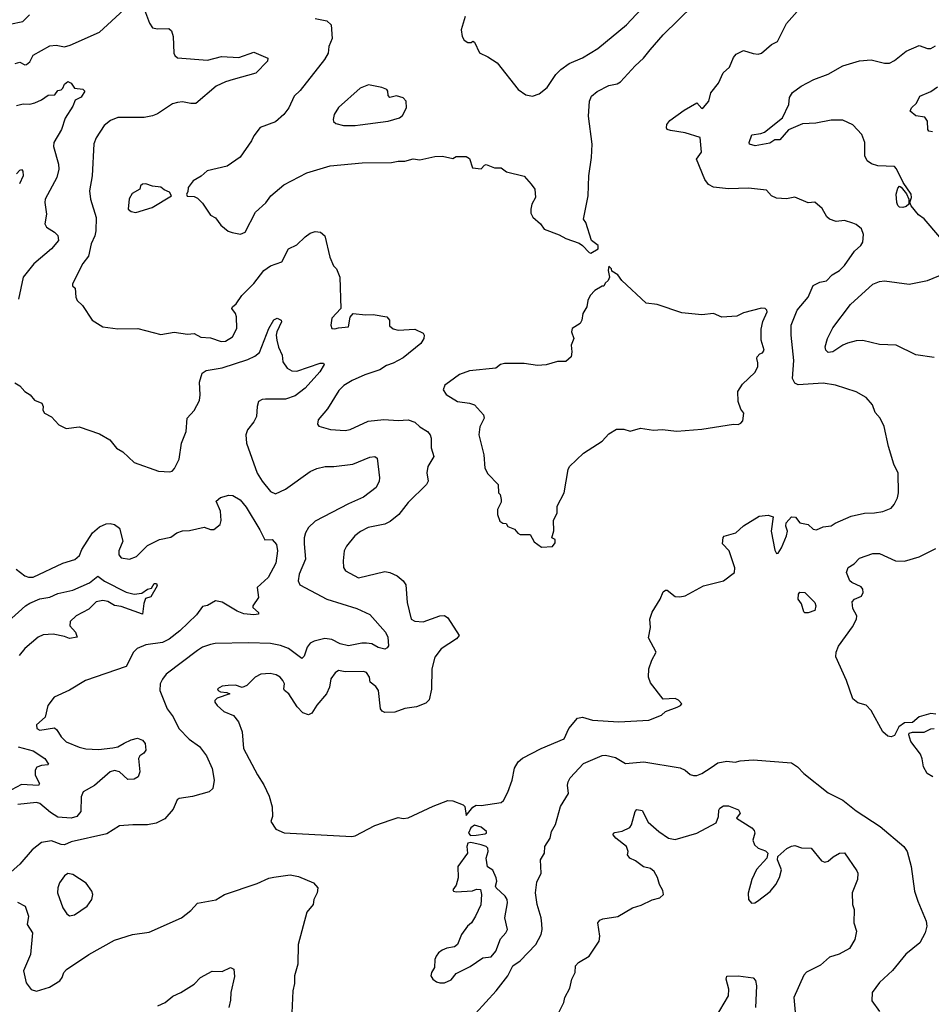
# Model space of a CAD drawing. Extents: x 1771496 to 1971148, y 471553 to 643630.
# Tile 48 of 256: x 1830244 to 1835738, y 530874 to 536806. Entities that reach past the tile are written whole.
import ezdxf

# ---------------------------------------------------------------- set-up
doc = ezdxf.new("R2010")
doc.units = 0

msp = doc.modelspace()

# ---------------------------------------------------------------- linework, layer by layer
at = {"layer": '0CON10XD'}
for points in [[(1832928.8, 536825), (1832904.3, 536745.7), (1832910.8, 536705), (1832923, 536683), (1832945, 536668.8), (1832965, 536667.5), (1832975, 536676.7), (1832985, 536670), (1833015, 536606), (1833065, 536582.5), (1833121.2, 536545), (1833248, 536385), (1833293.2, 536353.2), (1833334.1, 536345.9), (1833375, 536360), (1833422.2, 536397.8), (1833475, 536475.8), (1833504.6, 536505.4), (1833555, 536541.9), (1833635, 536576.7), (1833727.4, 536632.6), (1833900.8, 536775), (1834110.2, 536999.8)], [(1831523.6, 535523.6), (1831575, 535513.8), (1831603.3, 535525), (1831664.5, 535645.5), (1831726.9, 535703.1), (1831757.5, 535745), (1831835, 535811.4), (1831975, 535882.9), (1832115.6, 535924.4), (1832307, 535943), (1832485, 535945.8), (1832525, 535954.2), (1832565, 535954), (1832615, 535967.5), (1832655, 535962.5), (1832745, 535981.2), (1832793, 535983), (1832855, 535970), (1832875, 535982.5), (1832935, 535982.5), (1832955, 535970), (1832973, 535913), (1833025, 535907.5), (1833045, 535930), (1833055, 535933.3), (1833105, 535912.5), (1833145, 535912.5), (1833178.3, 535888.3), (1833285, 535863.3), (1833325.8, 535815.8), (1833347.5, 535785), (1833352.5, 535735), (1833331.2, 535695), (1833323.8, 535665), (1833325, 535640), (1833336.1, 535616.1), (1833383.3, 535575), (1833405, 535543.3), (1833495, 535510), (1833535, 535486.7), (1833615, 535460), (1833636.4, 535446.4), (1833675, 535402.5), (1833685, 535400), (1833730, 535425), (1833730, 535445), (1833690, 535475), (1833656.7, 535585), (1833641.2, 535605), (1833669.2, 535745), (1833674.4, 535865), (1833690.6, 535975), (1833693.1, 536055), (1833671.1, 536225), (1833677.1, 536315), (1833690, 536345), (1833725, 536372.5), (1833795, 536409.2), (1833845, 536420), (1833865, 536431.2), (1833952, 536528), (1834004, 536575), (1834044, 536625), (1834120.8, 536715), (1834305, 536894.2)], [(1830185, 536778.2), (1830264, 536795), (1830303.8, 536835)], [(1830217.2, 536542.8), (1830245, 536549.4), (1830275, 536534.6), (1830286, 536535), (1830305, 536552.9), (1830325, 536592), (1830425, 536648.9), (1830465, 536652.1), (1830515, 536641.3), (1830547.6, 536652.4), (1830725, 536731.5), (1830871.9, 536865)], [(1830996, 536866), (1831025.6, 536785), (1831045, 536757.5), (1831075, 536751.1), (1831142.5, 536752.5), (1831158.7, 536738.7), (1831168.1, 536705), (1831173.1, 536605), (1831179.3, 536589.3), (1831195, 536575.7), (1831375, 536562.2), (1831460, 536585), (1831565, 536577.3), (1831655, 536610), (1831740, 536575), (1831737.5, 536555), (1831666.6, 536483.4), (1831531.2, 536445), (1831485, 536432), (1831428.1, 536405), (1831305, 536301.4), (1831275, 536300), (1831225, 536310.9), (1831195, 536307.9), (1831165, 536298.2), (1831075, 536238.9), (1831045, 536226.5), (1830995, 536216.5), (1830835, 536215.7), (1830791.3, 536198.7), (1830752.6, 536167.4), (1830705.7, 536095), (1830691.3, 536058.7), (1830680.6, 535865), (1830664.5, 535775), (1830671.4, 535725), (1830705.6, 535615), (1830703, 535533), (1830696.9, 535503.1), (1830675.6, 535455), (1830659.5, 535380.5), (1830625, 535337.5), (1830562.5, 535215), (1830563, 535203), (1830578.8, 535188.8), (1830582.5, 535135), (1830591.2, 535115), (1830623.6, 535083.6), (1830680, 534995), (1830745, 534955.8), (1830835, 534942.9), (1830955.8, 534945.8), (1831095, 534910), (1831175, 534923.3), (1831255, 534911.2), (1831295, 534916), (1831335, 534894.2), (1831395, 534888.5), (1831457.6, 534867.6), (1831485, 534868.9), (1831527.1, 534895), (1831553.1, 534945), (1831550, 535015), (1831544.4, 535035), (1831523.1, 535065), (1831526.9, 535075), (1831549.5, 535095), (1831582.9, 535145), (1831655, 535215.8), (1831715.4, 535294.6), (1831755, 535322.9), (1831823.9, 535346.1), (1831864.3, 535425.7), (1831915, 535450), (1831965, 535498), (1831995, 535520), (1832025, 535528.8), (1832055.9, 535525.9), (1832083.9, 535503.9), (1832112.5, 535375), (1832135, 535323.3), (1832152.5, 535305), (1832173.3, 535255), (1832180, 535065), (1832125, 535007.5), (1832119.2, 534965), (1832126, 534946), (1832143, 534943), (1832165, 534950.4), (1832226.2, 534955), (1832236.1, 535013.9), (1832253.6, 535036.4), (1832327.7, 535027.7), (1832375, 535029.2), (1832457.5, 535015), (1832472.5, 534995), (1832471.7, 534961.7), (1832495, 534942.5), (1832525, 534936.2), (1832625, 534940.8), (1832675, 534917.5), (1832682.5, 534905), (1832680, 534885), (1832661.2, 534855), (1832555, 534769.2), (1832495, 534735.6), (1832455, 534722.2), (1832415, 534695.5), (1832324.1, 534665.9), (1832247.6, 534632.4), (1832197.2, 534602.8), (1832167.4, 534572.6), (1832098.9, 534461.1), (1832043.8, 534395), (1832039.3, 534369.3), (1832047.7, 534357.7), (1832117.9, 534337.9), (1832205, 534330.6), (1832235, 534337.1), (1832345, 534386.9), (1832438, 534398), (1832525, 534390.4), (1832585, 534395.6), (1832625, 534381.9), (1832655, 534352.9), (1832701.2, 534325), (1832717.5, 534305), (1832724.2, 534285), (1832724.2, 534225.8), (1832740, 534175), (1832704.4, 534115), (1832698.6, 534075), (1832705.8, 534025), (1832696, 534005), (1832585, 533897.1), (1832528.6, 533825), (1832477.3, 533782.7), (1832445, 533766.7), (1832345, 533747.3), (1832297.2, 533722.8), (1832263, 533697), (1832214, 533635), (1832200, 533605), (1832192.5, 533545), (1832195.7, 533505), (1832207.1, 533485), (1832285, 533444.3), (1832445, 533480.8), (1832473.8, 533475), (1832518.8, 533455), (1832555.8, 533425), (1832570.3, 533400.3), (1832579.8, 533295), (1832603.3, 533195), (1832625, 533183.1), (1832675, 533178.2), (1832775, 533214.4), (1832805, 533215.8), (1832825, 533202), (1832892, 533095), (1832876, 533075), (1832784.4, 533015), (1832745.5, 532965), (1832727.5, 532895), (1832725, 532773.3), (1832710.9, 532709.1), (1832692.4, 532687.6), (1832635, 532665.8), (1832565, 532656.7), (1832505, 532634.5), (1832445, 532631.4), (1832429.4, 532639.4), (1832418.6, 532655), (1832406.9, 532765), (1832389.5, 532789.5), (1832355.8, 532815), (1832351.9, 532845), (1832335, 532872.5), (1832315, 532878.1), (1832205, 532878), (1832165, 532885.4), (1832145, 532870.5), (1832119.6, 532835), (1832111.9, 532785), (1832092.2, 532745), (1832035, 532675.6), (1832005, 532628), (1831985, 532617.1), (1831950.9, 532630.9), (1831917.1, 532667.1), (1831865.3, 532745.3), (1831840, 532765), (1831835.8, 532775), (1831840, 532805), (1831830, 532825), (1831812.9, 532845), (1831788.8, 532858.8), (1831753.3, 532866.7), (1831697.9, 532862.1), (1831663.3, 532845), (1831612.5, 532795), (1831585, 532782.5), (1831545, 532796.2), (1831500, 532795), (1831465, 532791.2), (1831436.7, 532775), (1831440, 532765), (1831455, 532756.2), (1831493, 532753), (1831510, 532745), (1831435, 532718.9), (1831421.1, 532705), (1831420.9, 532695), (1831433.3, 532675), (1831475, 532637.5), (1831533.4, 532613.4), (1831562.9, 532575), (1831585.5, 532515.5), (1831592.3, 532415), (1831676.6, 532256.6), (1831715, 532196.7), (1831747, 532127), (1831766.4, 532063.6), (1831766.7, 532005), (1831757.5, 531975), (1831788.3, 531928.3), (1831837.7, 531907.7), (1832245, 531885.6), (1832265, 531889.4), (1832385, 531950.5), (1832483.6, 531986.4), (1832525, 532000), (1832555, 531993.1), (1832585, 531997.1), (1832735, 532068), (1832825, 532102.5), (1832855, 532100), (1832917.5, 532075), (1832926.2, 532065), (1832935, 532012.5), (1832975, 532061.2), (1832995, 532073.8), (1833025, 532070.8), (1833145, 532090), (1833158.9, 532101.1), (1833185, 532151.2), (1833211.1, 532225), (1833225, 532296.7), (1833248.6, 532335), (1833275, 532356.9), (1833386.2, 532415), (1833525, 532474.3), (1833552.7, 532535), (1833605, 532598.5), (1833635, 532604.5), (1833695, 532586.4), (1833855, 532576.7), (1834035, 532585.7), (1834112.5, 532615), (1834135, 532637.5), (1834205.6, 532664.4), (1834226.7, 532675), (1834233.3, 532685), (1834215, 532705.6), (1834195, 532716.9), (1834121.7, 532711.7), (1834045, 532810), (1834032.9, 532845), (1834035.6, 532895), (1834053.2, 532946.8), (1834080, 532995), (1834032.7, 533082.7), (1834045.6, 533145), (1834042.1, 533195), (1834055, 533236.7), (1834103.8, 533315), (1834121.1, 533358.9), (1834135, 533370), (1834145, 533370), (1834195, 533331.5), (1834221.3, 533328.7), (1834255, 533334.5), (1834364.7, 533395.3), (1834485, 533424.7), (1834552.5, 533475), (1834553, 533503), (1834520, 533605), (1834478.3, 533648.3), (1834483, 533687), (1834490, 533695), (1834560, 533715), (1834605, 533757.5), (1834700, 533815), (1834755, 533820), (1834785, 533810), (1834772.5, 533725), (1834795, 533610), (1834805, 533590), (1834815, 533592.5), (1834835, 533623.3), (1834864.5, 533695.5), (1834870.5, 533725), (1834860.6, 533755), (1834863.3, 533775), (1834895, 533810), (1834918.3, 533808.3), (1834945, 533773.8), (1834995, 533763.8), (1835025, 533737.5), (1835045, 533732.5), (1835085, 533750), (1835135, 533755.8), (1835158.3, 533771.7), (1835255.5, 533814.5), (1835335, 533833.1), (1835395, 533834.4), (1835445, 533842.9), (1835495, 533863.8), (1835514.1, 533885.9), (1835533.8, 533925), (1835540, 533955), (1835537, 534073), (1835512.5, 534127.5), (1835478.8, 534235), (1835453.3, 534355), (1835430, 534405), (1835399.3, 534439.3), (1835383.3, 534485), (1835345, 534530), (1835285, 534563.8), (1835160, 534605), (1835085, 534616.9), (1834935, 534605.7), (1834915, 534616.2), (1834901.9, 534645), (1834908.3, 534751.7), (1834893.3, 534905), (1834893.3, 534965), (1834929.4, 535055), (1834995, 535134.2), (1835025, 535204.2), (1835065, 535224.3), (1835105, 535231.9), (1835140.9, 535269.1), (1835185, 535294.4), (1835214.7, 535325.3), (1835275, 535410.8), (1835313.7, 535446.3), (1835324.4, 535465), (1835328, 535512), (1835316.2, 535545), (1835285, 535572.4), (1835265, 535580.6), (1835214.3, 535595.7), (1835165, 535590), (1835123.2, 535603.2), (1835108, 535618), (1835079.3, 535669.3), (1835035, 535706.7), (1834995, 535703.3), (1834915, 535736.7), (1834865, 535726.7), (1834805, 535730), (1834774.2, 535744.2), (1834745, 535778.8), (1834635, 535790.6), (1834515, 535786.7), (1834425, 535797.1), (1834395, 535812), (1834372.7, 535842.7), (1834322.5, 535965), (1834353, 536007), (1834345.6, 536095.6), (1834254.2, 536124.2), (1834165, 536137.5), (1834146.7, 536145), (1834141.2, 536155), (1834144, 536175), (1834160.9, 536199.1), (1834248.9, 536261.1), (1834325, 536304.3), (1834355, 536271.2), (1834365, 536276.7), (1834396.1, 536315), (1834409.2, 536365), (1834455, 536422.5), (1834484.2, 536485.8), (1834520.5, 536519.5), (1834545, 536577.5), (1834562.3, 536597.7), (1834605, 536620), (1834665, 536602), (1834695, 536598.8), (1834715, 536603.8), (1834774.2, 536655.8), (1834811.2, 536675), (1834865, 536783.8), (1834945, 536873.8)], [(1832025, 536813.3), (1832095, 536798.8), (1832121.2, 536775), (1832127.7, 536692.3), (1832106.7, 536645), (1832103.3, 536605), (1832081.2, 536565), (1831935, 536378.8), (1831899.2, 536345), (1831865.8, 536275), (1831836.2, 536235), (1831785, 536190), (1831694.1, 536155.9), (1831654.2, 536105.8), (1831641.2, 536075), (1831572.7, 535977.3), (1831495, 535924.2), (1831374.3, 535895.7), (1831336.8, 535863.2), (1831290, 535835), (1831260, 535795), (1831258.3, 535768.3), (1831250, 535755), (1831253.6, 535743.6), (1831295, 535740), (1831315, 535730), (1831345, 535700), (1831395, 535627.5), (1831425, 535612.5), (1831457, 535567), (1831501.2, 535531.2), (1831523.6, 535523.6)], [(1835789.5, 535495), (1835695, 535605.8), (1835660.7, 535630.7), (1835616.2, 535685), (1835607.5, 535705), (1835618.1, 535735), (1835617.1, 535755), (1835568.8, 535825), (1835528.1, 535908.1), (1835515, 535922), (1835415, 535925.5), (1835377.6, 535937.6), (1835350.8, 535955), (1835336.7, 535985), (1835336.1, 536066.1), (1835319.5, 536115), (1835265, 536173.3), (1835205, 536200.5), (1835135, 536200.4), (1835042.4, 536182.4), (1834962.2, 536177.8), (1834877.1, 536142.9), (1834825, 536081.9), (1834795, 536081.8), (1834765, 536062.2), (1834676.7, 536046.7), (1834642.5, 536055), (1834640, 536065), (1834657, 536113), (1834710.3, 536119.7), (1834731.5, 536128.5), (1834840, 536215), (1834878, 536295), (1834883.4, 536336.6), (1834902, 536368), (1834954, 536405), (1835030, 536445), (1835115, 536477.5), (1835205, 536527.1), (1835305, 536557.8), (1835375, 536563.1), (1835455, 536544.2), (1835485, 536544), (1835515, 536560), (1835585, 536615.8), (1835665, 536651.2), (1835715, 536632.5), (1835735, 536632.5), (1835762.6, 536647.4)], [(1830225, 536288.1), (1830265, 536298.6), (1830305, 536297.1), (1830335, 536304.3), (1830375, 536322.9), (1830415, 536350.8), (1830456.9, 536353.1), (1830475, 536380), (1830495, 536383.3), (1830505, 536392.5), (1830515, 536417.5), (1830535, 536432.5), (1830555, 536422.5), (1830575, 536392.5), (1830625, 536387.5), (1830637.5, 536375), (1830615, 536338.8), (1830579.3, 536320.7), (1830564.2, 536285.8), (1830517.3, 536212.7), (1830496.7, 536145), (1830450.8, 536065), (1830447.5, 536042.5), (1830477.5, 535935), (1830480.5, 535905), (1830467.3, 535855), (1830398.1, 535725), (1830395.7, 535704.3), (1830406.5, 535635), (1830395.6, 535575.6), (1830405.8, 535555), (1830454.2, 535525), (1830474.3, 535505), (1830477.8, 535475), (1830436.7, 535425), (1830328.9, 535335), (1830265.7, 535255), (1830237.8, 535122.2)], [(1832265, 536167.5), (1832295, 536173.1), (1832465, 536194.2), (1832532.5, 536215), (1832550.7, 536229.3), (1832575.9, 536274.1), (1832573.3, 536315), (1832555.9, 536335.9), (1832515, 536346.7), (1832475, 536337.5), (1832465, 536350), (1832463.3, 536375), (1832456.7, 536385), (1832427, 536397), (1832347, 536413), (1832295, 536393.8), (1832165, 536277.5), (1832140, 536235), (1832133.8, 536205), (1832135, 536192.5), (1832149.5, 536179.5), (1832195, 536168), (1832265, 536167.5)], [(1835745, 536129.4), (1835723.3, 536135), (1835716.2, 536145), (1835713.8, 536195), (1835697.7, 536217.7), (1835645, 536226.7), (1835610, 536255), (1835618.8, 536275), (1835647.3, 536302.7), (1835668.8, 536345), (1835735, 536372.9), (1835775, 536400.5)], [(1830225, 535877.5), (1830245, 535900), (1830255, 535902.5), (1830263.6, 535893.6), (1830265.7, 535865), (1830242.2, 535817.8)], [(1830945, 535644.2), (1831042.5, 535675), (1831160, 535745), (1831146.4, 535766.4), (1831115, 535780), (1831095, 535797.5), (1831043.6, 535803.6), (1831005, 535817.5), (1830984.1, 535815.9), (1830972.5, 535805), (1830967.5, 535785), (1830922.2, 535757.8), (1830903, 535727), (1830897.5, 535665), (1830915, 535650), (1830945, 535644.2)], [(1835565, 535673.8), (1835545, 535676.2), (1835535, 535686.7), (1835530.5, 535705), (1835525.5, 535755), (1835535, 535790), (1835545, 535802.5), (1835556.4, 535796.4), (1835587.5, 535757.5), (1835602, 535725), (1835602.5, 535695), (1835585, 535680), (1835565, 535673.8)], [(1833388.3, 533628.3), (1833455, 533632.5), (1833470, 533655), (1833470, 533675), (1833450, 533685), (1833463.6, 533726.4), (1833461.7, 533788.3), (1833482, 533835), (1833483.3, 533875), (1833525.8, 533955), (1833550, 534095), (1833557.5, 534115), (1833642.5, 534195), (1833755, 534267.5), (1833795, 534310), (1833840.7, 534339.3), (1833885, 534338.8), (1833922.3, 534327.7), (1833985, 534345.8), (1834063.1, 534333.1), (1834115, 534336.9), (1834205, 534327.5), (1834355, 534338), (1834545, 534368.8), (1834573, 534367), (1834590, 534375), (1834601.7, 534388.3), (1834607.5, 534435), (1834589.3, 534459.3), (1834574, 534505), (1834572, 534565), (1834600.7, 534609.3), (1834675, 534681.2), (1834691.5, 534715), (1834692.4, 534737.6), (1834685.5, 534765), (1834688.5, 534775), (1834705, 534792.9), (1834720.8, 534799.2), (1834729.4, 534815), (1834711.4, 534875), (1834711.5, 534941.5), (1834722.4, 534987.6), (1834748, 535045), (1834746.2, 535056.2), (1834736, 535066), (1834715, 535068), (1834605, 535040), (1834565, 535020), (1834475, 535013.3), (1834425, 535036.7), (1834355, 535027.5), (1834235, 535040), (1834085, 535090), (1834018.3, 535098.3), (1833873.6, 535233.6), (1833849.3, 535269.3), (1833811.7, 535291.7), (1833810, 535305), (1833795, 535320), (1833790, 535295), (1833797.5, 535255), (1833790, 535235), (1833771.7, 535218.3), (1833765, 535200), (1833755, 535200), (1833710, 535175), (1833682.5, 535145), (1833667.5, 535115), (1833662.5, 535075), (1833637.5, 535035), (1833632.5, 534995), (1833622.5, 534975), (1833572.5, 534945), (1833570, 534925), (1833583.3, 534885), (1833566.7, 534845), (1833571.2, 534805), (1833566.7, 534775), (1833535, 534746.2), (1833485, 534746.7), (1833416.4, 534726.4), (1833365, 534722.5), (1833285, 534734.2), (1833165, 534734.2), (1833142.2, 534727.8), (1833113, 534707), (1832955, 534690), (1832895, 534669.2), (1832833.3, 534625), (1832806.7, 534605), (1832796.7, 534575), (1832815, 534548.8), (1832882.5, 534505), (1832955, 534496.2), (1832985, 534486.2), (1833038.8, 534425), (1833043.3, 534405), (1833016.1, 534353.9), (1833010, 534305), (1833041.2, 534185), (1833047.5, 534105), (1833065, 534070), (1833126.7, 534005), (1833130, 533955), (1833140, 533945), (1833145.8, 533915), (1833145, 533900), (1833122.5, 533855), (1833122.5, 533825), (1833137.5, 533785), (1833155, 533772.5), (1833175, 533770), (1833185, 533752.5), (1833225, 533737.5), (1833245, 533712.5), (1833260, 533705), (1833320, 533705), (1833345, 533660), (1833388.3, 533628.3)], [(1835755, 534771.4), (1835645, 534787.3), (1835525, 534844.5), (1835425, 534848.8), (1835325, 534872.9), (1835285, 534871.1), (1835233.1, 534856.9), (1835204.8, 534845.2), (1835145, 534804.5), (1835115, 534801.4), (1835102, 534815), (1835098.6, 534835), (1835111.4, 534885), (1835145, 534949.2), (1835250.5, 535089.5), (1835385, 535211.9), (1835425, 535228.6), (1835455, 535233.1), (1835605, 535212.7), (1835715, 535234.4), (1835885, 535305.5)], [(1830215, 534617.5), (1830245, 534600), (1830275, 534566.7), (1830306.7, 534545), (1830334.2, 534514.2), (1830377.5, 534495), (1830386.7, 534475), (1830383.6, 534453.6), (1830393.3, 534435), (1830435, 534412.5), (1830480, 534365), (1830525, 534343.8), (1830603, 534353), (1830725, 534311.2), (1830787.5, 534275), (1830827.5, 534225), (1830865, 534202.5), (1830935, 534137.5), (1831080, 534085), (1831148.3, 534081.7), (1831163.6, 534086.4), (1831177.3, 534102.7), (1831205, 534157.5), (1831219.1, 534255), (1831246.5, 534325), (1831253.1, 534405), (1831295, 534451.2), (1831327.4, 534512.6), (1831332.2, 534545), (1831326.9, 534623.1), (1831343.1, 534676.9), (1831367.4, 534692.6), (1831465, 534707.7), (1831618.9, 534758.9), (1831661.7, 534778.3), (1831688.5, 534801.5), (1831744.6, 534945.4), (1831775, 534996.7), (1831795, 535008), (1831820, 534995), (1831822, 534985), (1831794.5, 534925.5), (1831790, 534905), (1831793.3, 534875), (1831803.1, 534833.1), (1831825.6, 534785), (1831830.6, 534745), (1831856.2, 534706.2), (1831885, 534690), (1831915, 534688.2), (1832055, 534735.6), (1832075.8, 534735.8), (1832078.8, 534728.8), (1832051.9, 534685), (1831963.5, 534585), (1831905, 534540.4), (1831845, 534520), (1831725, 534519.4), (1831705, 534516.9), (1831684, 534505), (1831674.4, 534475.6), (1831671.5, 534415), (1831655.9, 534384.1), (1831616.4, 534335), (1831606.2, 534305), (1831611.5, 534255), (1831643.5, 534165), (1831674.7, 534074.7), (1831704.5, 534025), (1831755, 533962.5), (1831785, 533949.4), (1831845, 533977.8), (1831995, 534084.4), (1832035, 534102.2), (1832085, 534114.5), (1832136.3, 534113.7), (1832251.4, 534128.6), (1832355, 534170), (1832385, 534173.3), (1832398.8, 534165), (1832412.5, 534045), (1832410, 534025), (1832392.4, 533987.6), (1832315, 533930), (1832225, 533890), (1832024.3, 533785), (1831985, 533745.7), (1831966.5, 533715), (1831957.5, 533685), (1831958.6, 533648.6), (1831967.1, 533555), (1831927.5, 533465), (1831923.3, 533425), (1831931.4, 533401.4), (1832095.4, 533315.4), (1832275, 533257.8), (1832355, 533222.5), (1832449.2, 533115), (1832462, 533085), (1832466.2, 533033.8), (1832459.3, 533020.7), (1832445, 533014), (1832405, 533024.4), (1832365.3, 533045.3), (1832335, 533050), (1832305, 533049.7), (1832225, 533033.8), (1832176, 533045), (1832125, 533072.7), (1832083, 533077), (1832018.1, 533061.9), (1831995, 533049.4), (1831976.7, 533025), (1831959.3, 532970.7), (1831945, 532958), (1831865, 533016.9), (1831816.4, 533036.4), (1831755, 533048.2), (1831625, 533052.5), (1831422, 533048), (1831395, 533041.8), (1831346, 533025), (1831315.8, 533005), (1831127.6, 532862.4), (1831105, 532833.8), (1831091.4, 532805), (1831088.6, 532765), (1831132.5, 532655), (1831169.2, 532605), (1831204.2, 532535), (1831265, 532470.6), (1831327.2, 532427.2), (1831370.7, 532370.7), (1831404.3, 532295), (1831417.1, 532225), (1831407.5, 532175), (1831385.5, 532154.5), (1831285, 532125.7), (1831205.8, 532114.2), (1831193.8, 532105), (1831168.8, 532048.8), (1831119.3, 531990.7), (1831067.5, 531965), (1831015, 531954.3), (1830925.8, 531955.8), (1830845, 531948.8), (1830769.5, 531900.5), (1830555, 531853.1), (1830515, 531835.3), (1830495, 531836.8), (1830435, 531858.5), (1830375, 531849.4), (1830319.2, 531805), (1830245, 531717.5), (1830174.5, 531655.5)], [(1830223.3, 533495), (1830275.8, 533455.8), (1830297.9, 533447.9), (1830325, 533447.8), (1830505, 533531.5), (1830577.1, 533552.9), (1830605, 533578.6), (1830619.6, 533615), (1830683.3, 533715), (1830725, 533750), (1830765, 533767.8), (1830790.3, 533770.3), (1830815, 533764.3), (1830845, 533742), (1830866.2, 533665), (1830840.9, 533605), (1830842.1, 533582.1), (1830855, 533563.9), (1830905, 533556.7), (1830948.5, 533571.5), (1831015, 533639.1), (1831086, 533675), (1831155, 533688.8), (1831191.4, 533715), (1831226.2, 533726.2), (1831268.3, 533728.3), (1831355, 533748.5), (1831394.3, 533734.3), (1831415, 533735.3), (1831451.5, 533765), (1831458.3, 533788.3), (1831454.5, 533845), (1831428.9, 533905), (1831455, 533926.9), (1831505, 533941.6), (1831529.3, 533939.3), (1831573.2, 533913.2), (1831609.6, 533869.6), (1831692.2, 533732.2), (1831721.7, 533671.7), (1831765, 533674), (1831791.8, 533645), (1831797.5, 533605), (1831787.4, 533532.6), (1831741.8, 533445), (1831676, 533385), (1831684.2, 533325.8), (1831649.2, 533275), (1831650, 533265), (1831683.3, 533235), (1831682.5, 533225), (1831655, 533220), (1831595, 533225.8), (1831555, 533243.1), (1831465, 533297.5), (1831425, 533304), (1831375, 533276.7), (1831345, 533270), (1831309.8, 533220.2), (1831209.5, 533125), (1831145.7, 533074.3), (1831105, 533053.8), (1831005, 533039.5), (1830952.6, 533017.4), (1830929.4, 532995), (1830885, 532910), (1830640, 532825), (1830545, 532767.5), (1830452, 532725), (1830413.5, 532675), (1830397, 532603), (1830345, 532557.5), (1830348, 532535), (1830365, 532525.8), (1830455, 532538.9), (1830468.6, 532528.6), (1830493.8, 532485), (1830525, 532455.6), (1830603.5, 532423.5), (1830643.8, 532413.8), (1830718.5, 532408.5), (1830805, 532419.1), (1830835, 532425.4), (1830873.3, 532446.7)], [(1835765, 532621.6), (1835734.4, 532625.6), (1835663.9, 532606.1), (1835625, 532571.9), (1835575, 532570.6), (1835542.3, 532545), (1835515, 532493.3), (1835495.3, 532484.7), (1835475, 532489.6), (1835445.9, 532515), (1835375.8, 532645), (1835345, 532675.6), (1835295, 532691.2), (1835264.1, 532715), (1835225.8, 532825), (1835162.4, 532967.6), (1835163.9, 532996.1), (1835178.1, 533031.9), (1835262.2, 533147.8), (1835287.3, 533195), (1835289.1, 533215), (1835265, 533258.6), (1835260.8, 533299.2), (1835275, 533314.5), (1835316.7, 533333.3), (1835326.9, 533355), (1835325.4, 533375), (1835315, 533390), (1835258, 533415), (1835247.5, 533425), (1835226, 533475), (1835236.2, 533505), (1835271.7, 533528.3), (1835305, 533562.5), (1835385, 533590.6), (1835425, 533590), (1835522.5, 533545), (1835575, 533544.4), (1835665, 533569.4), (1835765, 533620.6)], [(1830175, 533180.9), (1830280, 533275), (1830305, 533290.7), (1830365, 533316.8), (1830425, 533327.2), (1830475, 533349.6), (1830565, 533368.7), (1830665, 533414), (1830715, 533454.2), (1830755, 533422.5), (1830885, 533356.5), (1830935, 533345.5), (1830979.8, 533350.2), (1831014, 533375), (1831038.3, 533381.7), (1831055, 533408.8), (1831068.3, 533408.3), (1831073.3, 533395), (1831035, 533329.2), (1831001.7, 533318.3), (1830991.7, 533288.3), (1830985, 533224.2), (1830855, 533271.4), (1830815, 533277.5), (1830775, 533300.3), (1830745, 533307.6), (1830705, 533299.5), (1830660.5, 533255)], [(1834975, 533232.5), (1834969.3, 533239.3), (1834955.9, 533285.9), (1834935.7, 533315), (1834936.2, 533345), (1834945, 533356.2), (1834976, 533355), (1835036.5, 533295), (1835040.9, 533275), (1835035, 533246.2), (1834995, 533233.1), (1834975, 533232.5)], [(1830660.5, 533255), (1830584, 533215), (1830549.1, 533180.9), (1830546, 533155), (1830580, 533115), (1830590, 533085), (1830545, 533078.5), (1830515, 533090.6), (1830445, 533104.4), (1830385, 533099.4), (1830356, 533085), (1830275, 533016.7), (1830242, 532975)], [(1835747.5, 532245), (1835713.3, 532265), (1835690, 532305), (1835683.3, 532353.3), (1835671.8, 532381.8), (1835615, 532457.5), (1835601.7, 532498.3), (1835605, 532506.7), (1835625, 532513.8), (1835695, 532514.3), (1835735, 532533.8), (1835755.7, 532535)], [(1830873.3, 532446.7), (1830915, 532468.1), (1830955, 532478.1), (1830985, 532465.8), (1831000.8, 532445), (1831004, 532405), (1830992.1, 532387.9), (1830968.3, 532371.7), (1830960.8, 532355), (1830967.8, 532275), (1830958.6, 532245), (1830935, 532230.8), (1830895, 532229.2), (1830845.4, 532275.4), (1830815, 532282.5), (1830789.2, 532275), (1830695, 532192.5), (1830625.8, 532154.2), (1830615.6, 532124.4), (1830611.9, 532035), (1830589.2, 532005), (1830555, 531995.4), (1830475, 532000.9), (1830429, 532029), (1830365, 532083.1), (1830345, 532090.7), (1830232.7, 532077.3)], [(1830235, 532425.4), (1830325, 532401.5), (1830395.2, 532355.2), (1830418.3, 532321.7), (1830414.1, 532315.9), (1830375, 532312.9), (1830347.9, 532302.1), (1830336.7, 532285), (1830338.2, 532255), (1830363.1, 532205), (1830357.6, 532192.4), (1830255, 532198.2), (1830195, 532165.3)], [(1832991.2, 530818.8), (1833115.8, 530955), (1833185, 531046), (1833215.6, 531105), (1833260.6, 531135), (1833355, 531234), (1833385.6, 531295), (1833392.2, 531325), (1833391.1, 531358.9), (1833386.5, 531395), (1833362.5, 531475), (1833353.1, 531545), (1833360.3, 531609.7), (1833386.7, 531665), (1833383.3, 531745), (1833406.7, 531785), (1833408.8, 531825), (1833441.2, 531875), (1833448.8, 531915), (1833472.3, 531957.7), (1833503.8, 532065), (1833552, 532145), (1833545.7, 532195), (1833549.2, 532215), (1833562.2, 532237.8), (1833640.8, 532325), (1833755, 532372.9), (1833775, 532375.6), (1833835, 532360.6), (1833895, 532324), (1834005, 532334.4), (1834225, 532298.6), (1834253.3, 532285), (1834285, 532258.8), (1834305, 532252), (1834325, 532252.5), (1834355, 532264.2), (1834410.3, 532299.7), (1834451.2, 532328.8), (1834505, 532338.8), (1834555, 532332), (1834585, 532341.2), (1834665, 532347.5), (1834895, 532328), (1834931.2, 532305), (1834968.8, 532265), (1835115, 532147.5), (1835205, 532104), (1835285, 532039.2), (1835430, 531945), (1835571.2, 531825), (1835592, 531795), (1835615.7, 531705), (1835636.9, 531555), (1835655.6, 531495.6), (1835706.9, 531375), (1835710, 531345), (1835700, 531305), (1835667.5, 531245), (1835583.7, 531176.3), (1835503.2, 531076.8), (1835426, 531005), (1835381.2, 530945), (1835378.8, 530895), (1835425, 530830)], [(1833494, 530825), (1833523.3, 530885), (1833528.8, 530915), (1833558.8, 530971.2), (1833571.9, 531025), (1833590.6, 531065), (1833592.5, 531105), (1833612.5, 531125), (1833676.7, 531165), (1833736.2, 531255), (1833740, 531285), (1833728.8, 531365), (1833739.5, 531380.5), (1833758, 531388), (1833847.7, 531402.3), (1833937.5, 531455), (1833988.8, 531471.2), (1834055, 531504), (1834102.5, 531515), (1834123.3, 531535), (1834119.5, 531559.5), (1834098.8, 531595), (1834087.3, 531637.3), (1834068, 531675), (1834045, 531693.1), (1834003.2, 531703.2), (1833955, 531739.2), (1833920, 531755), (1833906.7, 531775), (1833911.2, 531795), (1833901.2, 531825), (1833836.2, 531875), (1833821.2, 531895), (1833822.5, 531905), (1833830.5, 531909.5), (1833875, 531918.1), (1833920.9, 531939.1), (1833930.8, 531955), (1833952, 532035), (1833962.5, 532047.5), (1833995, 532041.2), (1834031.4, 531971.4), (1834095, 531914.3), (1834154.6, 531874.6), (1834195, 531867.1), (1834325.3, 531904.7), (1834442, 531968), (1834455.6, 532005), (1834456.8, 532043.2), (1834462.5, 532055)], [(1834462.5, 532055), (1834485, 532069.4), (1834515, 532070.5), (1834575.3, 532045.3), (1834585.7, 532025), (1834563.3, 531995), (1834655, 531937.1), (1834670.7, 531920.7), (1834673.5, 531905), (1834662.1, 531862.1), (1834671.4, 531835), (1834695, 531814), (1834738.3, 531798.3), (1834752.5, 531785), (1834746.7, 531755), (1834683.9, 531686.1), (1834655.6, 531625), (1834633.2, 531543.2), (1834635.8, 531505), (1834653.2, 531483.2), (1834675, 531485.7), (1834689.2, 531495), (1834765.9, 531554.1), (1834800, 531595), (1834822, 531638), (1834834.2, 531684.2), (1834810, 531745), (1834812.5, 531765), (1834866.4, 531813.6), (1834895, 531826.2), (1834915, 531830), (1834955, 531816.2), (1835013.9, 531813.9), (1835075, 531737.5), (1835095, 531731.2), (1835115, 531736.2), (1835146.5, 531763.5), (1835184.5, 531785.5), (1835215, 531787.5), (1835288.6, 531678.6), (1835294, 531665), (1835292, 531625), (1835260, 531545), (1835263.3, 531475), (1835273.3, 531445), (1835270, 531365), (1835286.7, 531315), (1835276.7, 531265), (1835245, 531210), (1835183, 531177), (1835125, 531157.5), (1835070.7, 531109.3), (1834985, 531067.5), (1834969.7, 531050.3), (1834908.6, 530915), (1834919.4, 530805)], [(1832960.9, 531890.9), (1832995, 531893.3), (1833048.2, 531901.8), (1833056.2, 531905), (1833058, 531915), (1833025, 531942), (1832985, 531952.5), (1832963.7, 531936.3), (1832949.2, 531905), (1832960.9, 531890.9)], [(1832775, 531003.1), (1832805, 531003.5), (1832845, 531020.9), (1832875, 531060), (1832958.7, 531101.3), (1833035, 531153.1), (1833085, 531159.1), (1833112.7, 531195), (1833141.4, 531268.6), (1833174.4, 531305), (1833182.9, 531325), (1833167.1, 531395), (1833184.2, 531485), (1833182, 531505), (1833170, 531525), (1833116, 531575), (1833111.2, 531585), (1833118.6, 531615), (1833115.4, 531635), (1833095, 531682.5), (1833062.3, 531702.3), (1833055.8, 531755), (1833066.9, 531795), (1833064.3, 531815), (1833054.2, 531825), (1833025.3, 531835.3), (1832962, 531848), (1832943.8, 531845), (1832938, 531825), (1832942.5, 531785), (1832884.2, 531705), (1832886.9, 531635), (1832875, 531592.5), (1832854.4, 531564.4), (1832857.5, 531555), (1832875, 531551.2), (1832973, 531557), (1832997, 531567), (1833020, 531565), (1833026.7, 531535), (1833023, 531473), (1832991.2, 531405), (1832965.8, 531364.2), (1832943.3, 531345), (1832906.7, 531295), (1832882.5, 531235), (1832865, 531221.2), (1832817.7, 531212.3), (1832790.3, 531199.7), (1832767.5, 531185), (1832753.3, 531165), (1832746.4, 531143.6), (1832744.2, 531095.8), (1832726.2, 531065), (1832722.5, 531045), (1832733.3, 531025), (1832755, 531010), (1832775, 531003.1)], [(1830230.2, 531490.2), (1830277.5, 531465), (1830297.1, 531405), (1830288.6, 531355), (1830321.4, 531305), (1830308.6, 531175), (1830268, 531075), (1830283.2, 531003.2), (1830314.2, 530964.2), (1830345, 530952.5), (1830423.2, 530976.8), (1830486, 531015), (1830500.8, 531035), (1830510.8, 531065), (1830526.4, 531083.6), (1830661.2, 531175), (1830815, 531261.2), (1830925, 531293.8), (1831025, 531308.8), (1831220, 531395), (1831275, 531440), (1831316.1, 531483.9), (1831425.6, 531504.4), (1831477.5, 531535), (1831675, 531602.5), (1831745, 531634.2), (1831775, 531640), (1831875, 531654), (1831925, 531644), (1832015, 531606.7), (1832040, 531575), (1832037.5, 531545), (1832017.5, 531505), (1832012.5, 531475), (1831975, 531430), (1831922, 531235), (1831921.2, 531115), (1831900, 531045), (1831900.7, 530999.3), (1831890, 530955), (1831880, 530735)], [(1830545, 531408), (1830575, 531412.5), (1830650, 531465), (1830679.2, 531505), (1830686, 531535), (1830679.2, 531555), (1830645, 531604.2), (1830565, 531655.6), (1830535, 531661.4), (1830515, 531648), (1830485, 531606.7), (1830474.3, 531575), (1830472.2, 531545), (1830504.3, 531455), (1830528.6, 531418.6), (1830545, 531408)], [(1831075.8, 530864.2), (1831120, 530885), (1831167.6, 530922.4), (1831216.2, 530945), (1831295, 530996), (1831333.8, 531035), (1831405, 531074.3), (1831465, 531070.8), (1831515, 531095.6), (1831535.3, 531085.3), (1831539.1, 531040.9), (1831516.9, 530945), (1831515, 530900), (1831504.4, 530855.6)], [(1834411.1, 530748.9), (1834514.5, 530925), (1834518.2, 530965), (1834501.8, 531025), (1834505.4, 531044.6), (1834574.2, 531045.8), (1834663.3, 531033.3), (1834678.1, 531018.1), (1834684.6, 530985), (1834678.2, 530855)]]:
    msp.add_lwpolyline(points, dxfattribs=at)

doc.saveas('drawing.dxf')
